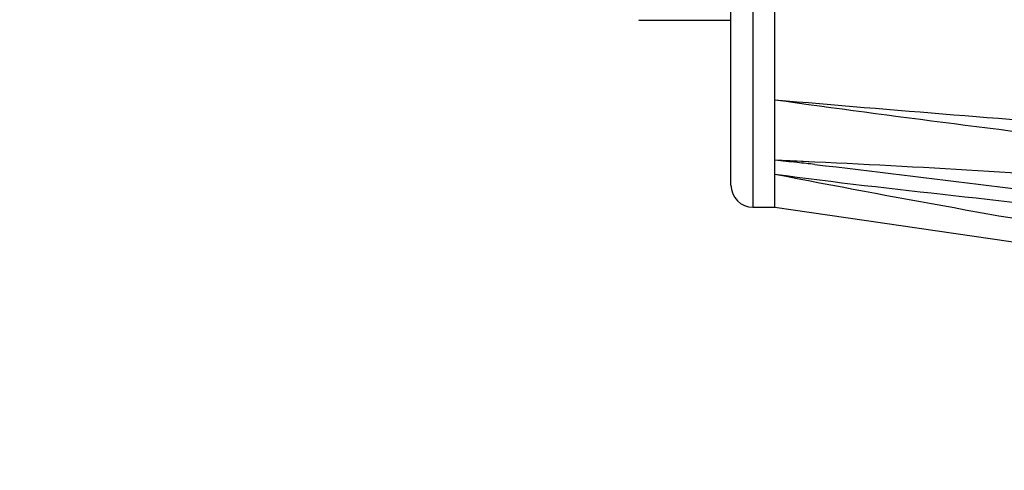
# Model space of a CAD drawing. Header units: millimetres. Extents: x 28 to 5852, y 59 to 4130.
# Tile 17 of 27: x 4228 to 4273, y 1217 to 1237. Entities that reach past the tile are written whole.
import ezdxf

# ---------------------------------------------------------------- set-up
doc = ezdxf.new("R2010")
doc.units = ezdxf.units.MM
for name, color, linetype in [('CABLE_PBL186', 7, 'Continuous'), ('COVER_J_ABL185', 7, 'Continuous'), ('COVER_J_PBL189', 7, 'Continuous'), ('오른쪽_16_VBL184', 7, 'Continuous')]:
    doc.layers.add(name, color=color, linetype=linetype)

# ---------------------------------------------------------------- blocks, each defined once
blk = doc.blocks.new('CABLE_PBL186', base_point=(1141.043, 820.995))
at = {"layer": 'CABLE_PBL186', "color": 7}
blk.add_line((1152.343, 806.495), (1156.443, 806.495), dxfattribs=at)
blk.add_arc((1152.343, 806.695), 0.2, 240.0105, 269.9947, dxfattribs=at)
blk = doc.blocks.new('COVER_J_PBL189', base_point=(1190.043, 829.495))
at = {"layer": 'COVER_J_PBL189', "color": 2}
for p, q in [((1157.443, 870.495), (1157.443, 797.995)), ((1159.454, 800.086), (1158.443, 800.131)), ((1160.252, 800.041), (1158.443, 800.131)), ((1160.251, 800.049), (1159.454, 800.086))]:
    blk.add_line(p, q, dxfattribs=at)
at = {"layer": 'COVER_J_PBL189', "color": 7}
for p, q in [((1156.443, 798.995), (1156.443, 869.495)), ((1158.443, 797.995), (1158.443, 837.808)), ((1157.443, 797.995), (1158.443, 797.995)), ((1158.443, 797.995), (1223.643, 788.495))]:
    blk.add_line(p, q, dxfattribs=at)
at = {"layer": 'COVER_J_PBL189', "color": 2}
for centre, radius, start, end in [((1139.535, 613.213), 187.872, 83.91158, 84.22363), ((1136.714, 586.716), 214.519, 83.70063, 83.91302)]:
    blk.add_arc(centre, radius, start, end, dxfattribs=at)
at = {"layer": 'COVER_J_PBL189', "color": 7}
blk.add_arc((1157.443, 798.995), 1, 180, 270, dxfattribs=at)
blk.add_open_spline([(1158.443, 802.881), (1163.862, 802.41), (1174.72, 801.559), (1196.461, 799.86), (1212.771, 798.457), (1223.643, 797.473)], degree=3, knots=[0, 0, 0, 0, 0.249401, 0.499405, 1, 1, 1, 1], dxfattribs=at)
at = {"layer": 'COVER_J_PBL189', "color": 2}
for points, knots in [([(1158.443, 802.881), (1163.868, 802.123), (1174.731, 800.756), (1196.468, 798.32), (1212.776, 796.624), (1223.643, 795.495)], [0, 0, 0, 0, 0.250415, 0.500515, 1, 1, 1, 1]), ([(1223.643, 795.495), (1213.07, 796.32), (1197.217, 797.568), (1176.091, 799.152), (1165.53, 799.802), (1160.251, 800.049)], [0, 0, 0, 0, 0.500613, 0.750582, 1, 1, 1, 1]), ([(1160.252, 799.939), (1162.896, 799.647), (1168.17, 798.977), (1176.08, 798.01), (1183.995, 797.144), (1194.553, 796.079), (1207.762, 794.863), (1218.335, 793.95), (1223.623, 793.504)], [0, 0, 0, 0, 0.125281, 0.250347, 0.375303, 0.500232, 0.750098, 1, 1, 1, 1]), ([(1158.443, 799.504), (1161.145, 799.129), (1166.581, 798.533), (1174.744, 797.619), (1182.909, 796.561), (1193.787, 795.046), (1207.366, 793.021), (1218.219, 791.339), (1223.643, 790.489)], [0, 0, 0, 0, 0.12429, 0.24922, 0.374337, 0.499487, 0.749767, 1, 1, 1, 1]), ([(1158.443, 799.504), (1163.866, 798.439), (1174.735, 796.519), (1196.481, 792.921), (1212.782, 790.268), (1223.643, 788.495)], [0, 0, 0, 0, 0.250708, 0.500716, 1, 1, 1, 1])]:
    blk.add_open_spline(points, degree=3, knots=knots, dxfattribs=at)
blk = doc.blocks.new('COVER_J_ABL185', base_point=(1178.643, 829.495))
at = {"layer": 'CABLE_PBL186'}
blk.add_blockref('CABLE_PBL186', (1141.043, 820.995), dxfattribs=at)
at = {"layer": 'COVER_J_PBL189'}
blk.add_blockref('COVER_J_PBL189', (1190.043, 829.495), dxfattribs=at)
blk = doc.blocks.new('오른쪽_16_VBL184', base_point=(1244.293, 1237.995))
at = {"layer": 'COVER_J_ABL185'}
blk.add_blockref('COVER_J_ABL185', (1178.643, 829.495), dxfattribs=at)

msp = doc.modelspace()

# ---------------------------------------------------------------- linework, layer by layer
at = {"ltscale": 1000}
msp.add_arc((4392.5, 1363.874), 755, 97.611211, 262.388789, dxfattribs=at)

# ---------------------------------------------------------------- block references
at = {"layer": '오른쪽_16_VBL184'}
msp.add_blockref('오른쪽_16_VBL184', (4348.35, 1668.874), dxfattribs=at)

doc.saveas('drawing.dxf')
